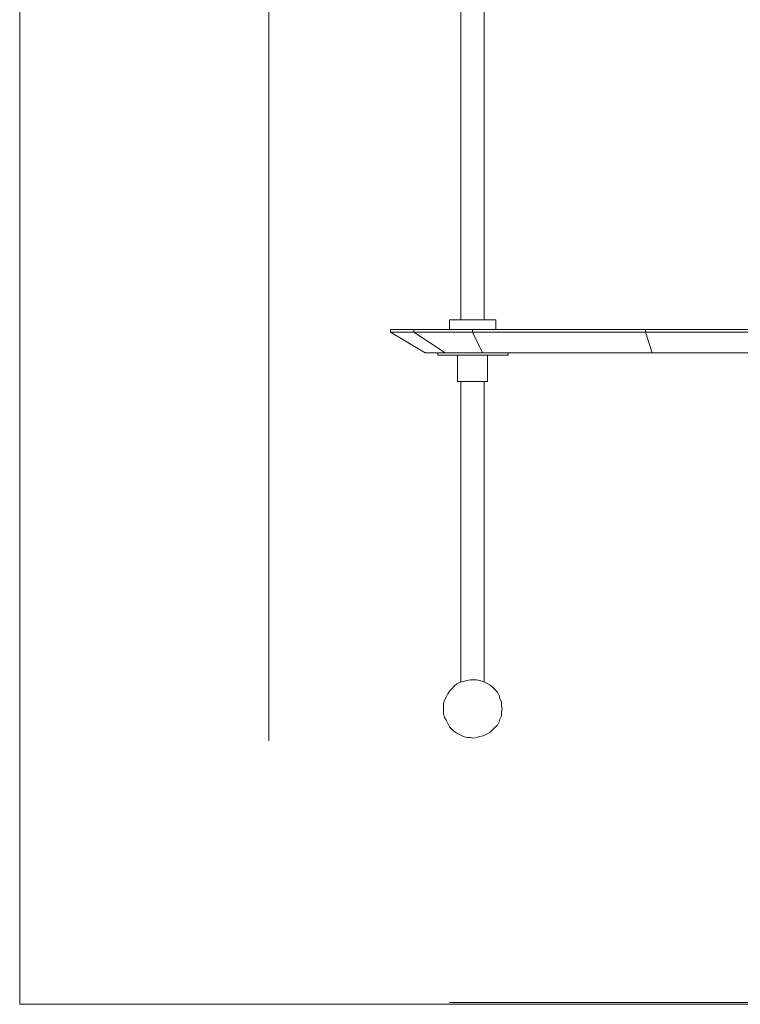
# Model space of a CAD drawing. Header units: millimetres. Extents: x 32 to 169, y -217 to -82.
# Tile 1 of 17: x 32 to 69, y -217 to -166. Entities that reach past the tile are written whole.
import ezdxf

# ---------------------------------------------------------------- set-up
doc = ezdxf.new("R2010")
doc.units = ezdxf.units.MM
doc.header["$MEASUREMENT"] = 0
doc.layers.add('Capa 1', color=7, linetype='Continuous', lineweight=0)

# ---------------------------------------------------------------- blocks, each defined once
blk = doc.blocks.new('Block_0')
at = {"layer": 'Capa 1', "color": 250, "lineweight": 9, "true_color": 0x1d1d1b}
blk.add_line((123.957, -217.021), (54.282, -217.021), dxfattribs=at)
at = {"layer": 'Capa 1'}
blk.add_lwpolyline([(32.137, -217.12), (168.662, -217.12), (168.662, -82.083), (32.137, -82.083)], close=True, dxfattribs=at)
blk = doc.blocks.new('Block_1')
at = {"layer": 'Capa 1'}
blk.add_lwpolyline([(32.137, -217.12), (168.662, -217.12), (168.662, -82.083), (32.137, -82.083)], close=True, dxfattribs=at)

msp = doc.modelspace()

# ---------------------------------------------------------------- linework, layer by layer
at = {"layer": 'Capa 1', "color": 250, "lineweight": 9, "true_color": 0x1d1d1b}
msp.add_line((44.973, -82.122), (44.973, -203.546), dxfattribs=at)
at = {"layer": 'Capa 1', "color": 18, "lineweight": 18, "true_color": 0x000000}
for points in [[(54.868, -111.137), (54.868, -111.137), (54.868, -181.835), (54.868, -181.835)], [(56.063, -181.835), (56.063, -181.835), (56.063, -111.137), (56.063, -111.137)], [(54.272, -181.835), (54.272, -181.835), (54.272, -182.344), (54.272, -182.344)], [(56.66, -182.344), (56.66, -182.344), (56.66, -181.835), (56.66, -181.835)], [(51.244, -182.344), (51.244, -182.344), (51.244, -182.471), (51.244, -182.471)], [(51.244, -182.471), (51.244, -182.471), (53.035, -183.533), (53.035, -183.533)], [(52.438, -182.344), (52.438, -182.344), (52.438, -182.471), (52.438, -182.471)], [(54.058, -183.533), (54.058, -183.533), (52.438, -182.471), (52.438, -182.471)], [(55.466, -182.344), (55.466, -182.344), (55.466, -182.471), (55.466, -182.471)], [(55.466, -182.471), (55.466, -182.471), (55.977, -183.533), (55.977, -183.533)], [(64.379, -182.344), (64.379, -182.344), (64.379, -182.471), (64.379, -182.471)], [(64.379, -182.471), (64.379, -182.471), (64.72, -183.533), (64.72, -183.533)], [(53.675, -183.533), (53.675, -183.533), (53.675, -183.661), (53.675, -183.661)], [(54.698, -183.661), (54.698, -183.661), (54.698, -185.02), (54.698, -185.02)], [(56.234, -185.02), (56.234, -185.02), (56.234, -183.661), (56.234, -183.661)], [(57.3, -183.661), (57.3, -183.661), (57.3, -183.533), (57.3, -183.533)], [(54.868, -185.02), (54.868, -185.02), (54.868, -200.518), (54.868, -200.518)], [(56.063, -200.518), (56.063, -200.518), (56.063, -185.02), (56.063, -185.02)]]:
    msp.add_open_spline(points, degree=3, dxfattribs=at)
for points, knots in [([(54.272, -181.835), (54.272, -181.835), (54.272, -181.835), (54.272, -181.835), (54.272, -181.835), (54.315, -181.835), (54.315, -181.835), (54.315, -181.835), (54.357, -181.835), (54.357, -181.835), (54.357, -181.835), (54.443, -181.835), (54.443, -181.835), (54.443, -181.835), (54.527, -181.835), (54.527, -181.835), (54.527, -181.835), (54.656, -181.835), (54.656, -181.835), (54.656, -181.835), (54.741, -181.835), (54.741, -181.835), (54.741, -181.835), (54.912, -181.835), (54.912, -181.835), (54.912, -181.835), (55.039, -181.835), (55.039, -181.835), (55.039, -181.835), (55.21, -181.835), (55.21, -181.835), (55.21, -181.835), (55.338, -181.835), (55.338, -181.835), (55.338, -181.835), (55.508, -181.835), (55.508, -181.835), (55.508, -181.835), (55.679, -181.835), (55.679, -181.835), (55.679, -181.835), (55.85, -181.835), (55.85, -181.835), (55.85, -181.835), (55.977, -181.835), (55.977, -181.835), (55.977, -181.835), (56.106, -181.835), (56.106, -181.835), (56.106, -181.835), (56.276, -181.835), (56.276, -181.835), (56.276, -181.835), (56.362, -181.835), (56.362, -181.835), (56.362, -181.835), (56.489, -181.835), (56.489, -181.835), (56.489, -181.835), (56.532, -181.835), (56.532, -181.835), (56.532, -181.835), (56.617, -181.835), (56.617, -181.835), (56.617, -181.835), (56.66, -181.835), (56.66, -181.835)], [0, 0, 0, 0, 1, 1, 1, 2, 2, 2, 3, 3, 3, 4, 4, 4, 5, 5, 5, 6, 6, 6, 7, 7, 7, 8, 8, 8, 9, 9, 9, 10, 10, 10, 11, 11, 11, 12, 12, 12, 13, 13, 13, 14, 14, 14, 15, 15, 15, 16, 16, 16, 17, 17, 17, 18, 18, 18, 19, 19, 19, 20, 20, 20, 21, 21, 21, 22, 22, 22, 22]), ([(51.244, -182.344), (51.244, -182.344), (51.244, -182.344), (51.244, -182.344), (51.244, -182.344), (51.287, -182.344), (51.287, -182.344), (51.287, -182.344), (51.329, -182.344), (51.329, -182.344), (51.329, -182.344), (51.372, -182.344), (51.372, -182.344), (51.372, -182.344), (51.457, -182.344), (51.457, -182.344), (51.457, -182.344), (51.585, -182.344), (51.585, -182.344), (51.585, -182.344), (51.713, -182.344), (51.713, -182.344), (51.713, -182.344), (51.841, -182.344), (51.841, -182.344), (51.841, -182.344), (52.011, -182.344), (52.011, -182.344), (52.011, -182.344), (52.225, -182.344), (52.225, -182.344), (52.225, -182.344), (52.438, -182.344), (52.438, -182.344)], [0, 0, 0, 0, 1, 1, 1, 2, 2, 2, 3, 3, 3, 4, 4, 4, 5, 5, 5, 6, 6, 6, 7, 7, 7, 8, 8, 8, 9, 9, 9, 10, 10, 10, 11, 11, 11, 11]), ([(51.244, -182.471), (51.244, -182.471), (51.244, -182.471), (51.244, -182.471), (51.244, -182.471), (51.287, -182.471), (51.287, -182.471), (51.287, -182.471), (51.329, -182.471), (51.329, -182.471), (51.329, -182.471), (51.372, -182.471), (51.372, -182.471), (51.372, -182.471), (51.457, -182.471), (51.457, -182.471), (51.457, -182.471), (51.585, -182.471), (51.585, -182.471), (51.585, -182.471), (51.713, -182.471), (51.713, -182.471), (51.713, -182.471), (51.841, -182.471), (51.841, -182.471), (51.841, -182.471), (52.011, -182.471), (52.011, -182.471), (52.011, -182.471), (52.225, -182.471), (52.225, -182.471), (52.225, -182.471), (52.438, -182.471), (52.438, -182.471)], [0, 0, 0, 0, 1, 1, 1, 2, 2, 2, 3, 3, 3, 4, 4, 4, 5, 5, 5, 6, 6, 6, 7, 7, 7, 8, 8, 8, 9, 9, 9, 10, 10, 10, 11, 11, 11, 11]), ([(55.466, -182.344), (55.466, -182.344), (55.167, -182.344), (55.167, -182.344), (55.167, -182.344), (54.826, -182.344), (54.826, -182.344), (54.826, -182.344), (54.527, -182.344), (54.527, -182.344), (54.527, -182.344), (54.229, -182.344), (54.229, -182.344), (54.229, -182.344), (53.93, -182.344), (53.93, -182.344), (53.93, -182.344), (53.675, -182.344), (53.675, -182.344), (53.675, -182.344), (53.419, -182.344), (53.419, -182.344), (53.419, -182.344), (53.206, -182.344), (53.206, -182.344), (53.206, -182.344), (52.993, -182.344), (52.993, -182.344), (52.993, -182.344), (52.779, -182.344), (52.779, -182.344), (52.779, -182.344), (52.608, -182.344), (52.608, -182.344), (52.608, -182.344), (52.438, -182.344), (52.438, -182.344)], [0, 0, 0, 0, 1, 1, 1, 2, 2, 2, 3, 3, 3, 4, 4, 4, 5, 5, 5, 6, 6, 6, 7, 7, 7, 8, 8, 8, 9, 9, 9, 10, 10, 10, 11, 11, 11, 12, 12, 12, 12]), ([(52.438, -182.471), (52.438, -182.471), (52.608, -182.471), (52.608, -182.471), (52.608, -182.471), (52.779, -182.471), (52.779, -182.471), (52.779, -182.471), (52.993, -182.471), (52.993, -182.471), (52.993, -182.471), (53.206, -182.471), (53.206, -182.471), (53.206, -182.471), (53.419, -182.471), (53.419, -182.471), (53.419, -182.471), (53.675, -182.471), (53.675, -182.471), (53.675, -182.471), (53.93, -182.471), (53.93, -182.471), (53.93, -182.471), (54.229, -182.471), (54.229, -182.471), (54.229, -182.471), (54.527, -182.471), (54.527, -182.471), (54.527, -182.471), (54.826, -182.471), (54.826, -182.471), (54.826, -182.471), (55.167, -182.471), (55.167, -182.471), (55.167, -182.471), (55.466, -182.471), (55.466, -182.471)], [0, 0, 0, 0, 1, 1, 1, 2, 2, 2, 3, 3, 3, 4, 4, 4, 5, 5, 5, 6, 6, 6, 7, 7, 7, 8, 8, 8, 9, 9, 9, 10, 10, 10, 11, 11, 11, 12, 12, 12, 12]), ([(64.379, -182.344), (64.379, -182.344), (63.27, -182.344), (63.27, -182.344), (63.27, -182.344), (62.119, -182.344), (62.119, -182.344), (62.119, -182.344), (61.01, -182.344), (61.01, -182.344), (61.01, -182.344), (59.901, -182.344), (59.901, -182.344), (59.901, -182.344), (58.792, -182.344), (58.792, -182.344), (58.792, -182.344), (57.684, -182.344), (57.684, -182.344), (57.684, -182.344), (56.575, -182.344), (56.575, -182.344), (56.575, -182.344), (55.466, -182.344), (55.466, -182.344)], [0, 0, 0, 0, 1, 1, 1, 2, 2, 2, 3, 3, 3, 4, 4, 4, 5, 5, 5, 6, 6, 6, 7, 7, 7, 8, 8, 8, 8]), ([(55.466, -182.471), (55.466, -182.471), (56.575, -182.471), (56.575, -182.471), (56.575, -182.471), (57.684, -182.471), (57.684, -182.471), (57.684, -182.471), (58.792, -182.471), (58.792, -182.471), (58.792, -182.471), (59.901, -182.471), (59.901, -182.471), (59.901, -182.471), (61.01, -182.471), (61.01, -182.471), (61.01, -182.471), (62.119, -182.471), (62.119, -182.471), (62.119, -182.471), (63.27, -182.471), (63.27, -182.471), (63.27, -182.471), (64.379, -182.471), (64.379, -182.471)], [0, 0, 0, 0, 1, 1, 1, 2, 2, 2, 3, 3, 3, 4, 4, 4, 5, 5, 5, 6, 6, 6, 7, 7, 7, 8, 8, 8, 8]), ([(64.379, -182.344), (64.379, -182.344), (66, -182.344), (66, -182.344), (66, -182.344), (67.663, -182.344), (67.663, -182.344), (67.663, -182.344), (69.283, -182.344), (69.283, -182.344), (69.283, -182.344), (70.947, -182.344), (70.947, -182.344), (70.947, -182.344), (72.61, -182.344), (72.61, -182.344), (72.61, -182.344), (74.23, -182.344), (74.23, -182.344), (74.23, -182.344), (75.894, -182.344), (75.894, -182.344), (75.894, -182.344), (77.557, -182.344), (77.557, -182.344), (77.557, -182.344), (79.22, -182.344), (79.22, -182.344), (79.22, -182.344), (80.884, -182.344), (80.884, -182.344), (80.884, -182.344), (82.504, -182.344), (82.504, -182.344), (82.504, -182.344), (84.167, -182.344), (84.167, -182.344), (84.167, -182.344), (85.831, -182.344), (85.831, -182.344), (85.831, -182.344), (87.494, -182.344), (87.494, -182.344), (87.494, -182.344), (89.157, -182.344), (89.157, -182.344), (89.157, -182.344), (90.82, -182.344), (90.82, -182.344), (90.82, -182.344), (92.484, -182.344), (92.484, -182.344), (92.484, -182.344), (94.147, -182.344), (94.147, -182.344), (94.147, -182.344), (95.81, -182.344), (95.81, -182.344), (95.81, -182.344), (97.474, -182.344), (97.474, -182.344), (97.474, -182.344), (99.136, -182.344), (99.136, -182.344), (99.136, -182.344), (100.757, -182.344), (100.757, -182.344), (100.757, -182.344), (102.421, -182.344), (102.421, -182.344), (102.421, -182.344), (104.084, -182.344), (104.084, -182.344), (104.084, -182.344), (105.704, -182.344), (105.704, -182.344), (105.704, -182.344), (107.368, -182.344), (107.368, -182.344), (107.368, -182.344), (108.988, -182.344), (108.988, -182.344), (108.988, -182.344), (110.651, -182.344), (110.651, -182.344)], [0, 0, 0, 0, 1, 1, 1, 2, 2, 2, 3, 3, 3, 4, 4, 4, 5, 5, 5, 6, 6, 6, 7, 7, 7, 8, 8, 8, 9, 9, 9, 10, 10, 10, 11, 11, 11, 12, 12, 12, 13, 13, 13, 14, 14, 14, 15, 15, 15, 16, 16, 16, 17, 17, 17, 18, 18, 18, 19, 19, 19, 20, 20, 20, 21, 21, 21, 22, 22, 22, 23, 23, 23, 24, 24, 24, 25, 25, 25, 26, 26, 26, 27, 27, 27, 28, 28, 28, 28]), ([(64.379, -182.471), (64.379, -182.471), (66, -182.471), (66, -182.471), (66, -182.471), (67.663, -182.471), (67.663, -182.471), (67.663, -182.471), (69.283, -182.471), (69.283, -182.471), (69.283, -182.471), (70.947, -182.471), (70.947, -182.471), (70.947, -182.471), (72.61, -182.471), (72.61, -182.471), (72.61, -182.471), (74.23, -182.471), (74.23, -182.471), (74.23, -182.471), (75.894, -182.471), (75.894, -182.471), (75.894, -182.471), (77.557, -182.471), (77.557, -182.471), (77.557, -182.471), (79.22, -182.471), (79.22, -182.471), (79.22, -182.471), (80.884, -182.471), (80.884, -182.471), (80.884, -182.471), (82.504, -182.471), (82.504, -182.471), (82.504, -182.471), (84.167, -182.471), (84.167, -182.471), (84.167, -182.471), (85.831, -182.471), (85.831, -182.471), (85.831, -182.471), (87.494, -182.471), (87.494, -182.471), (87.494, -182.471), (89.157, -182.471), (89.157, -182.471), (89.157, -182.471), (90.82, -182.471), (90.82, -182.471), (90.82, -182.471), (92.484, -182.471), (92.484, -182.471), (92.484, -182.471), (94.147, -182.471), (94.147, -182.471), (94.147, -182.471), (95.81, -182.471), (95.81, -182.471), (95.81, -182.471), (97.474, -182.471), (97.474, -182.471), (97.474, -182.471), (99.136, -182.471), (99.136, -182.471), (99.136, -182.471), (100.757, -182.471), (100.757, -182.471), (100.757, -182.471), (102.421, -182.471), (102.421, -182.471), (102.421, -182.471), (104.084, -182.471), (104.084, -182.471), (104.084, -182.471), (105.704, -182.471), (105.704, -182.471), (105.704, -182.471), (107.368, -182.471), (107.368, -182.471), (107.368, -182.471), (108.988, -182.471), (108.988, -182.471), (108.988, -182.471), (110.651, -182.471), (110.651, -182.471)], [0, 0, 0, 0, 1, 1, 1, 2, 2, 2, 3, 3, 3, 4, 4, 4, 5, 5, 5, 6, 6, 6, 7, 7, 7, 8, 8, 8, 9, 9, 9, 10, 10, 10, 11, 11, 11, 12, 12, 12, 13, 13, 13, 14, 14, 14, 15, 15, 15, 16, 16, 16, 17, 17, 17, 18, 18, 18, 19, 19, 19, 20, 20, 20, 21, 21, 21, 22, 22, 22, 23, 23, 23, 24, 24, 24, 25, 25, 25, 26, 26, 26, 27, 27, 27, 28, 28, 28, 28]), ([(54.058, -183.533), (54.058, -183.533), (53.888, -183.533), (53.888, -183.533), (53.888, -183.533), (53.675, -183.533), (53.675, -183.533), (53.675, -183.533), (53.547, -183.533), (53.547, -183.533), (53.547, -183.533), (53.419, -183.533), (53.419, -183.533), (53.419, -183.533), (53.291, -183.533), (53.291, -183.533), (53.291, -183.533), (53.206, -183.533), (53.206, -183.533), (53.206, -183.533), (53.12, -183.533), (53.12, -183.533), (53.12, -183.533), (53.077, -183.533), (53.077, -183.533), (53.077, -183.533), (53.035, -183.533), (53.035, -183.533)], [0, 0, 0, 0, 1, 1, 1, 2, 2, 2, 3, 3, 3, 4, 4, 4, 5, 5, 5, 6, 6, 6, 7, 7, 7, 8, 8, 8, 9, 9, 9, 9]), ([(55.764, -183.661), (55.764, -183.661), (55.551, -183.661), (55.551, -183.661), (55.551, -183.661), (55.381, -183.661), (55.381, -183.661), (55.381, -183.661), (55.167, -183.661), (55.167, -183.661), (55.167, -183.661), (54.997, -183.661), (54.997, -183.661), (54.997, -183.661), (54.784, -183.661), (54.784, -183.661), (54.784, -183.661), (54.613, -183.661), (54.613, -183.661), (54.613, -183.661), (54.443, -183.661), (54.443, -183.661), (54.443, -183.661), (54.315, -183.661), (54.315, -183.661), (54.315, -183.661), (54.144, -183.661), (54.144, -183.661), (54.144, -183.661), (54.016, -183.661), (54.016, -183.661), (54.016, -183.661), (53.93, -183.661), (53.93, -183.661), (53.93, -183.661), (53.845, -183.661), (53.845, -183.661), (53.845, -183.661), (53.76, -183.661), (53.76, -183.661), (53.76, -183.661), (53.717, -183.661), (53.717, -183.661), (53.717, -183.661), (53.675, -183.661), (53.675, -183.661)], [0, 0, 0, 0, 1, 1, 1, 2, 2, 2, 3, 3, 3, 4, 4, 4, 5, 5, 5, 6, 6, 6, 7, 7, 7, 8, 8, 8, 9, 9, 9, 10, 10, 10, 11, 11, 11, 12, 12, 12, 13, 13, 13, 14, 14, 14, 15, 15, 15, 15]), ([(55.977, -183.533), (55.977, -183.533), (55.722, -183.533), (55.722, -183.533), (55.722, -183.533), (55.508, -183.533), (55.508, -183.533), (55.508, -183.533), (55.253, -183.533), (55.253, -183.533), (55.253, -183.533), (55.039, -183.533), (55.039, -183.533), (55.039, -183.533), (54.868, -183.533), (54.868, -183.533), (54.868, -183.533), (54.656, -183.533), (54.656, -183.533), (54.656, -183.533), (54.485, -183.533), (54.485, -183.533), (54.485, -183.533), (54.315, -183.533), (54.315, -183.533), (54.315, -183.533), (54.186, -183.533), (54.186, -183.533), (54.186, -183.533), (54.058, -183.533), (54.058, -183.533)], [0, 0, 0, 0, 1, 1, 1, 2, 2, 2, 3, 3, 3, 4, 4, 4, 5, 5, 5, 6, 6, 6, 7, 7, 7, 8, 8, 8, 9, 9, 9, 10, 10, 10, 10]), ([(57.3, -183.661), (57.3, -183.661), (57.257, -183.661), (57.257, -183.661), (57.257, -183.661), (57.172, -183.661), (57.172, -183.661), (57.172, -183.661), (57.129, -183.661), (57.129, -183.661), (57.129, -183.661), (57.044, -183.661), (57.044, -183.661), (57.044, -183.661), (56.916, -183.661), (56.916, -183.661), (56.916, -183.661), (56.788, -183.661), (56.788, -183.661), (56.788, -183.661), (56.66, -183.661), (56.66, -183.661), (56.66, -183.661), (56.489, -183.661), (56.489, -183.661), (56.489, -183.661), (56.318, -183.661), (56.318, -183.661), (56.318, -183.661), (56.148, -183.661), (56.148, -183.661), (56.148, -183.661), (55.977, -183.661), (55.977, -183.661), (55.977, -183.661), (55.764, -183.661), (55.764, -183.661)], [0, 0, 0, 0, 1, 1, 1, 2, 2, 2, 3, 3, 3, 4, 4, 4, 5, 5, 5, 6, 6, 6, 7, 7, 7, 8, 8, 8, 9, 9, 9, 10, 10, 10, 11, 11, 11, 12, 12, 12, 12]), ([(64.72, -183.533), (64.72, -183.533), (63.611, -183.533), (63.611, -183.533), (63.611, -183.533), (62.503, -183.533), (62.503, -183.533), (62.503, -183.533), (61.394, -183.533), (61.394, -183.533), (61.394, -183.533), (60.327, -183.533), (60.327, -183.533), (60.327, -183.533), (59.219, -183.533), (59.219, -183.533), (59.219, -183.533), (58.153, -183.533), (58.153, -183.533), (58.153, -183.533), (57.044, -183.533), (57.044, -183.533), (57.044, -183.533), (55.977, -183.533), (55.977, -183.533)], [0, 0, 0, 0, 1, 1, 1, 2, 2, 2, 3, 3, 3, 4, 4, 4, 5, 5, 5, 6, 6, 6, 7, 7, 7, 8, 8, 8, 8]), ([(110.31, -183.533), (110.31, -183.533), (108.69, -183.533), (108.69, -183.533), (108.69, -183.533), (107.069, -183.533), (107.069, -183.533), (107.069, -183.533), (105.448, -183.533), (105.448, -183.533), (105.448, -183.533), (103.827, -183.533), (103.827, -183.533), (103.827, -183.533), (102.207, -183.533), (102.207, -183.533), (102.207, -183.533), (100.586, -183.533), (100.586, -183.533), (100.586, -183.533), (98.966, -183.533), (98.966, -183.533), (98.966, -183.533), (97.303, -183.533), (97.303, -183.533), (97.303, -183.533), (95.682, -183.533), (95.682, -183.533), (95.682, -183.533), (94.061, -183.533), (94.061, -183.533), (94.061, -183.533), (92.398, -183.533), (92.398, -183.533), (92.398, -183.533), (90.778, -183.533), (90.778, -183.533), (90.778, -183.533), (89.157, -183.533), (89.157, -183.533), (89.157, -183.533), (87.494, -183.533), (87.494, -183.533), (87.494, -183.533), (85.873, -183.533), (85.873, -183.533), (85.873, -183.533), (84.253, -183.533), (84.253, -183.533), (84.253, -183.533), (82.59, -183.533), (82.59, -183.533), (82.59, -183.533), (80.969, -183.533), (80.969, -183.533), (80.969, -183.533), (79.305, -183.533), (79.305, -183.533), (79.305, -183.533), (77.685, -183.533), (77.685, -183.533), (77.685, -183.533), (76.065, -183.533), (76.065, -183.533), (76.065, -183.533), (74.444, -183.533), (74.444, -183.533), (74.444, -183.533), (72.823, -183.533), (72.823, -183.533), (72.823, -183.533), (71.16, -183.533), (71.16, -183.533), (71.16, -183.533), (69.539, -183.533), (69.539, -183.533), (69.539, -183.533), (67.961, -183.533), (67.961, -183.533), (67.961, -183.533), (66.341, -183.533), (66.341, -183.533), (66.341, -183.533), (64.72, -183.533), (64.72, -183.533)], [0, 0, 0, 0, 1, 1, 1, 2, 2, 2, 3, 3, 3, 4, 4, 4, 5, 5, 5, 6, 6, 6, 7, 7, 7, 8, 8, 8, 9, 9, 9, 10, 10, 10, 11, 11, 11, 12, 12, 12, 13, 13, 13, 14, 14, 14, 15, 15, 15, 16, 16, 16, 17, 17, 17, 18, 18, 18, 19, 19, 19, 20, 20, 20, 21, 21, 21, 22, 22, 22, 23, 23, 23, 24, 24, 24, 25, 25, 25, 26, 26, 26, 27, 27, 27, 28, 28, 28, 28]), ([(55.594, -185.02), (55.594, -185.02), (55.466, -185.02), (55.466, -185.02), (55.466, -185.02), (55.338, -185.02), (55.338, -185.02), (55.338, -185.02), (55.21, -185.02), (55.21, -185.02), (55.21, -185.02), (55.082, -185.02), (55.082, -185.02), (55.082, -185.02), (54.997, -185.02), (54.997, -185.02), (54.997, -185.02), (54.912, -185.02), (54.912, -185.02), (54.912, -185.02), (54.826, -185.02), (54.826, -185.02), (54.826, -185.02), (54.784, -185.02), (54.784, -185.02), (54.784, -185.02), (54.741, -185.02), (54.741, -185.02), (54.741, -185.02), (54.698, -185.02), (54.698, -185.02)], [0, 0, 0, 0, 1, 1, 1, 2, 2, 2, 3, 3, 3, 4, 4, 4, 5, 5, 5, 6, 6, 6, 7, 7, 7, 8, 8, 8, 9, 9, 9, 10, 10, 10, 10]), ([(56.234, -185.02), (56.234, -185.02), (56.234, -185.02), (56.234, -185.02), (56.234, -185.02), (56.191, -185.02), (56.191, -185.02), (56.191, -185.02), (56.106, -185.02), (56.106, -185.02), (56.106, -185.02), (56.02, -185.02), (56.02, -185.02), (56.02, -185.02), (55.935, -185.02), (55.935, -185.02), (55.935, -185.02), (55.85, -185.02), (55.85, -185.02), (55.85, -185.02), (55.722, -185.02), (55.722, -185.02), (55.722, -185.02), (55.594, -185.02), (55.594, -185.02)], [0, 0, 0, 0, 1, 1, 1, 2, 2, 2, 3, 3, 3, 4, 4, 4, 5, 5, 5, 6, 6, 6, 7, 7, 7, 8, 8, 8, 8]), ([(57.001, -201.877), (57.001, -201.877), (56.958, -201.707), (56.958, -201.707), (56.958, -201.707), (56.958, -201.537), (56.958, -201.537), (56.958, -201.537), (56.873, -201.367), (56.873, -201.367), (56.873, -201.367), (56.831, -201.197), (56.831, -201.197), (56.831, -201.197), (56.745, -201.028), (56.745, -201.028), (56.745, -201.028), (56.617, -200.9), (56.617, -200.9), (56.617, -200.9), (56.489, -200.773), (56.489, -200.773), (56.489, -200.773), (56.362, -200.646), (56.362, -200.646), (56.362, -200.646), (56.191, -200.56), (56.191, -200.56), (56.191, -200.56), (56.02, -200.475), (56.02, -200.475), (56.02, -200.475), (55.85, -200.433), (55.85, -200.433), (55.85, -200.433), (55.679, -200.391), (55.679, -200.391), (55.679, -200.391), (55.508, -200.391), (55.508, -200.391), (55.508, -200.391), (55.338, -200.391), (55.338, -200.391), (55.338, -200.391), (55.167, -200.433), (55.167, -200.433), (55.167, -200.433), (54.997, -200.475), (54.997, -200.475), (54.997, -200.475), (54.826, -200.518), (54.826, -200.518), (54.826, -200.518), (54.656, -200.602), (54.656, -200.602), (54.656, -200.602), (54.527, -200.73), (54.527, -200.73), (54.527, -200.73), (54.399, -200.857), (54.399, -200.857), (54.399, -200.857), (54.272, -200.985), (54.272, -200.985), (54.272, -200.985), (54.186, -201.112), (54.186, -201.112), (54.186, -201.112), (54.101, -201.282), (54.101, -201.282), (54.101, -201.282), (54.016, -201.452), (54.016, -201.452), (54.016, -201.452), (53.973, -201.622), (53.973, -201.622), (53.973, -201.622), (53.973, -201.792), (53.973, -201.792), (53.973, -201.792), (53.973, -201.961), (53.973, -201.961), (53.973, -201.961), (53.973, -202.132), (53.973, -202.132), (53.973, -202.132), (54.016, -202.343), (54.016, -202.343), (54.016, -202.343), (54.101, -202.471), (54.101, -202.471), (54.101, -202.471), (54.186, -202.641), (54.186, -202.641), (54.186, -202.641), (54.272, -202.811), (54.272, -202.811), (54.272, -202.811), (54.399, -202.938), (54.399, -202.938), (54.399, -202.938), (54.527, -203.066), (54.527, -203.066), (54.527, -203.066), (54.656, -203.151), (54.656, -203.151), (54.656, -203.151), (54.826, -203.235), (54.826, -203.235), (54.826, -203.235), (54.997, -203.32), (54.997, -203.32), (54.997, -203.32), (55.167, -203.363), (55.167, -203.363), (55.167, -203.363), (55.338, -203.363), (55.338, -203.363), (55.338, -203.363), (55.508, -203.405), (55.508, -203.405), (55.508, -203.405), (55.679, -203.363), (55.679, -203.363), (55.679, -203.363), (55.85, -203.32), (55.85, -203.32), (55.85, -203.32), (56.02, -203.278), (56.02, -203.278), (56.02, -203.278), (56.191, -203.193), (56.191, -203.193), (56.191, -203.193), (56.362, -203.108), (56.362, -203.108), (56.362, -203.108), (56.489, -202.98), (56.489, -202.98), (56.489, -202.98), (56.617, -202.853), (56.617, -202.853), (56.617, -202.853), (56.745, -202.726), (56.745, -202.726), (56.745, -202.726), (56.831, -202.556), (56.831, -202.556), (56.831, -202.556), (56.873, -202.429), (56.873, -202.429), (56.873, -202.429), (56.958, -202.259), (56.958, -202.259), (56.958, -202.259), (56.958, -202.047), (56.958, -202.047), (56.958, -202.047), (57.001, -201.877), (57.001, -201.877)], [0, 0, 0, 0, 1, 1, 1, 2, 2, 2, 3, 3, 3, 4, 4, 4, 5, 5, 5, 6, 6, 6, 7, 7, 7, 8, 8, 8, 9, 9, 9, 10, 10, 10, 11, 11, 11, 12, 12, 12, 13, 13, 13, 14, 14, 14, 15, 15, 15, 16, 16, 16, 17, 17, 17, 18, 18, 18, 19, 19, 19, 20, 20, 20, 21, 21, 21, 22, 22, 22, 23, 23, 23, 24, 24, 24, 25, 25, 25, 26, 26, 26, 27, 27, 27, 28, 28, 28, 29, 29, 29, 30, 30, 30, 31, 31, 31, 32, 32, 32, 33, 33, 33, 34, 34, 34, 35, 35, 35, 36, 36, 36, 37, 37, 37, 38, 38, 38, 39, 39, 39, 40, 40, 40, 41, 41, 41, 42, 42, 42, 43, 43, 43, 44, 44, 44, 45, 45, 45, 46, 46, 46, 47, 47, 47, 48, 48, 48, 49, 49, 49, 50, 50, 50, 51, 51, 51, 52, 52, 52, 53, 53, 53, 53])]:
    msp.add_open_spline(points, degree=3, knots=knots, dxfattribs=at)

# ---------------------------------------------------------------- block references
at = {"layer": 'Capa 1'}
for name in ['Block_0', 'Block_1']:
    msp.add_blockref(name, (0, 0), dxfattribs=at)

doc.saveas('drawing.dxf')
